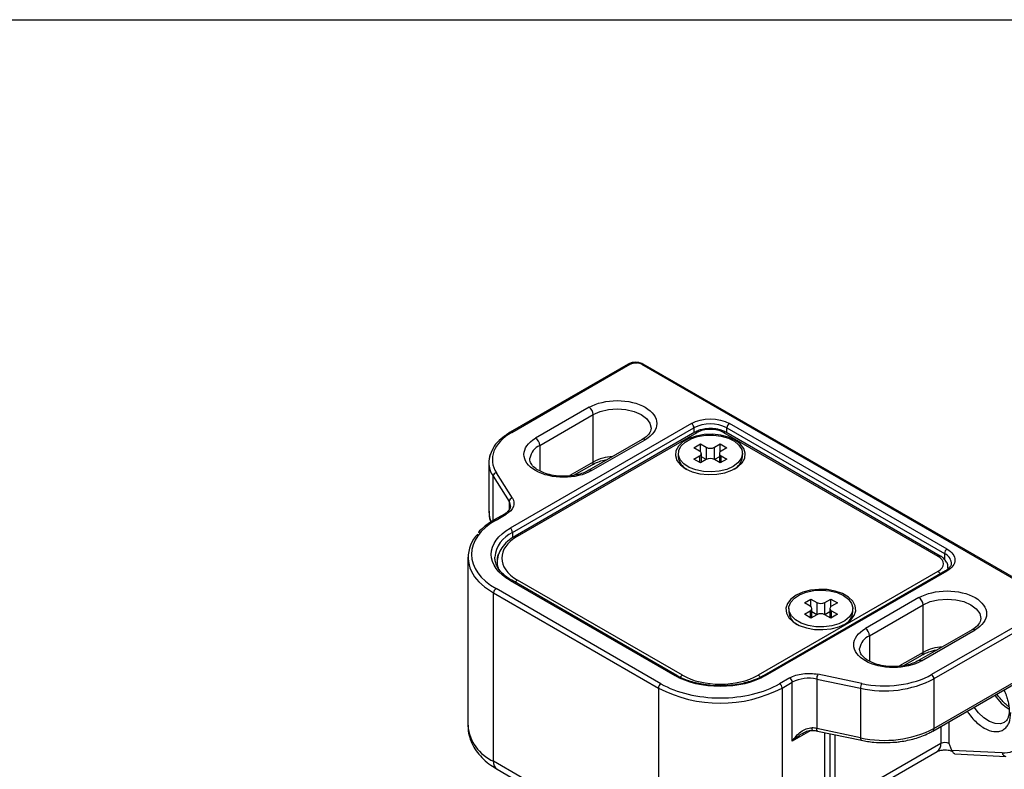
# Model space of a CAD drawing. Header units: millimetres. Extents: x 0 to 559, y 0 to 432.
# Tile 22 of 23: x 432 to 517, y 367 to 432. Entities that reach past the tile are written whole.
import ezdxf

# ---------------------------------------------------------------- set-up
doc = ezdxf.new("R2010")
doc.units = ezdxf.units.MM

msp = doc.modelspace()

# ---------------------------------------------------------------- linework, layer by layer
at = {"color": 7, "linetype": 'Continuous'}
msp.add_line((0, 431.8), (558.8, 431.8), dxfattribs=at)
for p, q in [((484.323, 402.248), (474.19, 396.398)), ((474.34, 396.383), (484.473, 402.233)), ((485.142, 402.387), (484.968, 402.407)), ((485.463, 402.233), (520.465, 382.027)), ((520.615, 382.042), (485.613, 402.248)), ((480.973, 398.539), (476.377, 395.886)), ((476.73, 395.273), (481.327, 397.927)), ((481.327, 393.844), (481.327, 397.927)), ((489.741, 397.151), (474.185, 388.171)), ((511.661, 386.375), (492.994, 397.151)), ((474.397, 387.803), (489.953, 396.784)), ((490.036, 396.395), (474.621, 387.496)), ((474.821, 387.477), (490.236, 396.375)), ((486.277, 396.743), (486.277, 396.709)), ((489.953, 396.784), (489.953, 396.347)), ((492.499, 396.375), (510.884, 385.762)), ((511.084, 385.782), (492.699, 396.395)), ((492.782, 396.784), (511.449, 386.007)), ((492.782, 396.347), (492.782, 396.784)), ((476.73, 395.273), (476.73, 393.077)), ((485.531, 395.788), (480.935, 393.135)), ((481.185, 393.11), (485.781, 395.763)), ((489.953, 395.069), (490.519, 395.396)), ((490.519, 395.396), (491.014, 395.11)), ((490.519, 394.732), (490.519, 395.396)), ((491.721, 395.11), (492.216, 395.396)), ((492.216, 395.396), (492.782, 395.069)), ((492.216, 394.732), (492.216, 395.396)), ((488.618, 394.579), (488.618, 394.294)), ((490.448, 394.784), (489.953, 395.069)), ((489.953, 394.09), (490.448, 394.375)), ((490.448, 394.375), (490.448, 393.804)), ((490.595, 393.807), (490.595, 394.579)), ((491.014, 395.11), (491.014, 394.049)), ((491.721, 394.049), (491.721, 395.11)), ((492.14, 394.579), (492.14, 393.807)), ((492.782, 395.069), (492.287, 394.784)), ((492.287, 394.375), (492.782, 394.09)), ((492.287, 393.804), (492.287, 394.375)), ((494.118, 394.294), (494.118, 394.579)), ((472.371, 393.812), (472.371, 389.566)), ((475.881, 394.09), (475.884, 394.17)), ((481.327, 393.844), (479.304, 392.676)), ((479.669, 392.718), (481.223, 393.615)), ((490.519, 393.763), (489.953, 394.09)), ((491.014, 394.049), (490.519, 393.763)), ((491.014, 394.049), (490.595, 394.291)), ((492.14, 394.291), (491.721, 394.049)), ((492.216, 393.763), (491.721, 394.049)), ((492.782, 394.09), (492.216, 393.763)), ((474.385, 390.758), (473.014, 392.931)), ((472.732, 392.627), (474.103, 390.454)), ((472.732, 388.81), (472.732, 392.627)), ((474.103, 390.454), (474.103, 389.724)), ((473.7, 389.38), (472.833, 388.879)), ((472.983, 388.865), (473.85, 389.365)), ((472.833, 388.879), (472.838, 388.882)), ((474.397, 387.803), (474.397, 387.337)), ((511.449, 386.007), (511.449, 385.482)), ((470.574, 385.681), (470.574, 371.228)), ((472.88, 385.534), (472.874, 385.681)), ((473.074, 385.272), (473.074, 384.923)), ((510.884, 384.456), (495.469, 375.557)), ((511.512, 384.512), (495.955, 375.531)), ((496.105, 375.516), (511.661, 384.497)), ((511.737, 384.64), (511.752, 384.772)), ((511.752, 384.683), (511.752, 384.782)), ((474.185, 383.68), (488.327, 375.516)), ((488.477, 375.531), (474.335, 383.695)), ((474.338, 383.693), (474.335, 383.695)), ((488.963, 375.557), (474.821, 383.721)), ((472.771, 382.619), (486.913, 374.455)), ((472.771, 368.166), (472.771, 382.619)), ((487.125, 374.822), (472.983, 382.986)), ((499.429, 381.762), (499.994, 382.088)), ((499.924, 381.476), (499.429, 381.762)), ((499.994, 382.088), (500.489, 381.803)), ((499.994, 381.425), (499.994, 382.088)), ((500.489, 381.803), (500.489, 380.741)), ((501.196, 381.803), (501.691, 382.088)), ((501.196, 380.741), (501.196, 381.803)), ((501.691, 382.088), (502.257, 381.762)), ((501.691, 381.425), (501.691, 382.088)), ((502.257, 381.762), (501.762, 381.476)), ((509.257, 382.211), (504.661, 379.558)), ((498.093, 381.272), (498.093, 380.986)), ((499.429, 380.782), (499.924, 381.068)), ((499.924, 381.068), (499.924, 380.496)), ((500.07, 380.499), (500.07, 381.272)), ((500.489, 380.741), (500.07, 380.983)), ((501.616, 380.983), (501.196, 380.741)), ((501.616, 381.272), (501.616, 380.499)), ((501.762, 381.068), (502.257, 380.782)), ((501.762, 380.496), (501.762, 381.068)), ((503.593, 380.986), (503.593, 381.272)), ((505.015, 378.945), (509.611, 381.598)), ((509.611, 377.516), (509.611, 381.598)), ((520.465, 381.456), (510.332, 375.606)), ((520.677, 381.088), (510.544, 375.238)), ((499.994, 380.456), (499.429, 380.782)), ((500.489, 380.741), (499.994, 380.456)), ((501.691, 380.456), (501.196, 380.741)), ((502.257, 380.782), (501.691, 380.456)), ((514.561, 380.415), (514.561, 380.381)), ((513.816, 379.46), (509.219, 376.806)), ((509.469, 376.782), (514.066, 379.435)), ((505.015, 378.945), (505.015, 376.749)), ((504.165, 377.761), (504.169, 377.841)), ((509.611, 377.516), (507.588, 376.348)), ((507.953, 376.39), (509.507, 377.287)), ((488.48, 375.529), (488.477, 375.531)), ((498.174, 375.323), (497.307, 374.822)), ((497.519, 374.455), (498.386, 374.955)), ((498.386, 369.893), (498.386, 374.955)), ((500.484, 375.224), (504.249, 374.433)), ((500.484, 375.224), (500.484, 370.978)), ((504.352, 374.841), (500.587, 375.632)), ((510.44, 370.764), (518.452, 375.389)), ((510.544, 370.992), (518.556, 375.618)), ((510.544, 375.238), (510.544, 370.992)), ((486.913, 374.455), (486.913, 360.002)), ((492.216, 374.641), (491.345, 374.684)), ((497.519, 374.455), (497.519, 360.002)), ((504.249, 374.433), (504.249, 370.187)), ((511.838, 369.697), (511.838, 371.571)), ((499.994, 370.821), (498.386, 369.893)), ((504.249, 370.187), (500.484, 370.978)), ((500.553, 370.76), (504.317, 369.969)), ((511.131, 371.162), (511.131, 369.697)), ((501.181, 362.116), (501.181, 370.628)), ((501.621, 370.535), (501.621, 362.728)), ((502.06, 364.46), (502.06, 370.443)), ((511.131, 369.697), (502.06, 364.46)), ((516.389, 368.888), (512.084, 369.096)), ((501.749, 363.774), (510.82, 369.01)), ((512.343, 368.804), (516.719, 368.593)), ((486.913, 360.002), (472.771, 368.166)), ((473.081, 367.479), (487.223, 359.315))]:
    msp.add_line(p, q)
at = {"flags": 128}
for points in [[(481.327, 397.927), (481.927, 398.193), (482.627, 398.36), (483.377, 398.417), (484.128, 398.36), (484.827, 398.193), (485.428, 397.927), (485.889, 397.58), (486.178, 397.176), (486.277, 396.743)], [(489.246, 393.273), (489.816, 393.016), (490.475, 392.844), (491.186, 392.769), (491.908, 392.794), (492.599, 392.918), (493.218, 393.134), (493.729, 393.43), (494.103, 393.787), (494.318, 394.186), (494.362, 394.602), (494.232, 395.013), (493.935, 395.394), (493.489, 395.722), (492.92, 395.98), (492.26, 396.151), (491.549, 396.226), (490.827, 396.201), (490.136, 396.077), (489.517, 395.861), (489.006, 395.566), (488.632, 395.209), (488.417, 394.81), (488.373, 394.393), (488.503, 393.983), (488.8, 393.602), (489.246, 393.273)], [(493.312, 393.457), (492.767, 393.213), (492.135, 393.055), (491.454, 392.993), (490.768, 393.03), (490.119, 393.165), (489.549, 393.389), (489.093, 393.687), (488.78, 394.042), (488.63, 394.43), (488.651, 394.828), (488.844, 395.21), (489.195, 395.552), (489.682, 395.834), (490.275, 396.036), (490.937, 396.147), (491.626, 396.16), (492.299, 396.073), (492.913, 395.892), (493.43, 395.629), (493.818, 395.3), (494.051, 394.926), (494.116, 394.53), (494.008, 394.136), (493.735, 393.771), (493.312, 393.457)], [(471.517, 383.579), (472.006, 383.136), (472.771, 382.619)], [(474.335, 383.695), (474.335, 383.695), (474.303, 383.707), (474.266, 383.709), (474.226, 383.7), (474.185, 383.68)], [(498.721, 382.415), (498.275, 382.086), (497.979, 381.706), (497.848, 381.295), (497.892, 380.878), (498.107, 380.48), (498.481, 380.122), (498.993, 379.827), (499.612, 379.611), (500.302, 379.487), (501.024, 379.462), (501.735, 379.537), (502.395, 379.708), (502.964, 379.966), (503.41, 380.294), (503.707, 380.675), (503.837, 381.086), (503.794, 381.502), (503.578, 381.901), (503.204, 382.258), (502.693, 382.554), (502.074, 382.77), (501.384, 382.894), (500.662, 382.919), (499.95, 382.844), (499.291, 382.672), (498.721, 382.415)], [(502.787, 382.395), (503.21, 382.08), (503.484, 381.715), (503.591, 381.322), (503.527, 380.926), (503.293, 380.551), (502.906, 380.222), (502.388, 379.959), (501.774, 379.778), (501.102, 379.691), (500.413, 379.704), (499.751, 379.815), (499.157, 380.018), (498.67, 380.299), (498.319, 380.641), (498.127, 381.024), (498.105, 381.421), (498.255, 381.81), (498.568, 382.164), (499.024, 382.463), (499.594, 382.686), (500.243, 382.821), (500.929, 382.859), (501.61, 382.796), (502.243, 382.638), (502.787, 382.395)], [(509.611, 381.598), (510.211, 381.865), (510.911, 382.032), (511.661, 382.089), (512.412, 382.032), (513.111, 381.865), (513.712, 381.598), (514.173, 381.252), (514.463, 380.848), (514.561, 380.415)], [(488.477, 375.531), (488.477, 375.531), (488.445, 375.543), (488.408, 375.545), (488.368, 375.536), (488.327, 375.516)], [(516.574, 371.502), (516.239, 371.385), (515.798, 371.4), (515.319, 371.57), (514.833, 371.887), (514.369, 372.328), (513.993, 372.814)], [(500.553, 370.76), (500.535, 370.769), (500.513, 370.797), (500.497, 370.842), (500.488, 370.903), (500.484, 370.978)], [(504.249, 370.187), (504.252, 370.112), (504.262, 370.051), (504.278, 370.006), (504.299, 369.978), (504.318, 369.969)]]:
    msp.add_lwpolyline(points, dxfattribs=at)
for centre, radius, start, end in [((484.385, 402.111), 0.151, 54.38242, 114.30712), ((485.551, 402.111), 0.151, 65.69288, 125.61758), ((480.559, 397.892), 0.768, 2.60548, 57.39452), ((489.493, 396.763), 0.461, 2.60548, 57.39452), ((491.368, 394.054), 3.074, 62.60967, 117.39033), ((493.242, 396.763), 0.461, 122.60548, 177.39452), ((474.252, 396.261), 0.151, 54.38355, 114.29416), ((490.119, 396.212), 0.201, 54.38242, 114.30712), ((492.616, 396.212), 0.201, 65.69288, 125.61758), ((477.352, 393.921), 1.488, 114.67144, 170.38539), ((475.963, 395.238), 0.768, 2.60548, 57.39452), ((485.635, 395.559), 0.251, 54.38242, 114.30712), ((474.549, 393.791), 2.179, 148.63707, 179.45147), ((490.371, 394.579), 0.218, 290.78342, 69.21658), ((491.368, 395.792), 0.769, 242.60967, 297.39033), ((492.364, 394.579), 0.218, 110.78342, 249.21658), ((474.56, 393.833), 2.19, 180.55323, 213.41635), ((481.082, 393.817), 0.246, 305.01333, 6.29885), ((483.25, 390.26), 4.068, 93.71432, 118.22436), ((490.013, 394.454), 1.405, 186.5746, 241.27575), ((491.368, 393.366), 0.769, 62.60967, 117.39033), ((492.76, 394.429), 1.365, 297.83894, 354.31072), ((473.074, 392.594), 0.343, 99.97572, 174.37974), ((481.039, 392.905), 0.252, 54.40804, 114.01361), ((474.444, 390.42), 0.343, 99.97572, 174.37974), ((473.495, 390.052), 0.729, 359.79586, 33.43386), ((474.489, 389.578), 2.118, 180.33347, 204.20298), ((473.762, 389.242), 0.151, 54.38242, 114.30712), ((472.894, 388.74), 0.153, 54.61747, 111.65404), ((473.452, 385.675), 2.853, 135.63304, 227.28257), ((475.476, 385.421), 2.615, 114.37466, 174.3052), ((473.936, 387.782), 0.461, 2.60548, 57.39452), ((474.704, 387.313), 0.201, 54.3835, 114.29479), ((511.91, 385.986), 0.461, 122.60548, 177.39452), ((511.032, 385.088), 1.009, 6.25479, 65.57636), ((474.801, 385.272), 1.726, 160.60275, 202.68875), ((511.001, 385.598), 0.202, 66.07995, 125.58378), ((510.581, 383.97), 0.572, 30.38456, 58.10288), ((511.574, 384.374), 0.151, 54.38242, 114.30712), ((475.123, 383.235), 0.572, 121.89712, 149.61544), ((473.231, 382.598), 0.461, 122.60548, 177.39452), ((500.843, 382.485), 0.769, 242.60967, 297.39033), ((508.843, 381.564), 0.768, 2.60548, 57.39452), ((499.38, 381.075), 1.29, 183.93145, 243.73663), ((499.846, 381.272), 0.218, 290.78342, 69.21658), ((501.839, 381.272), 0.218, 110.78342, 249.21658), ((502.271, 381.097), 1.327, 296.9592, 355.19045), ((500.843, 380.059), 0.769, 62.60967, 117.39033), ((504.247, 378.91), 0.768, 2.60548, 57.39452), ((513.919, 379.231), 0.251, 54.38242, 114.30712), ((505.636, 377.593), 1.488, 114.67144, 170.38539), ((509.373, 377.486), 0.24, 304.05635, 7.25583), ((511.535, 373.932), 4.068, 93.71432, 118.22436), ((509.323, 376.577), 0.252, 54.40804, 114.01361), ((489.263, 375.075), 0.568, 121.84404, 148.29761), ((495.17, 375.076), 0.566, 32.09347, 58.17232), ((496.018, 375.398), 0.147, 53.55839, 116.60611), ((497.926, 374.934), 0.461, 2.60548, 57.39452), ((499.806, 372.193), 3.106, 77.38172, 117.2046), ((501.363, 375.219), 0.879, 152.03449, 179.71321), ((506.284, 383.525), 9.317, 257.38172, 297.2046), ((510.083, 375.218), 0.461, 2.60548, 57.39452), ((487.373, 374.434), 0.461, 122.60548, 177.39452), ((492.216, 384.595), 11.443, 242.39104, 297.60896), ((497.059, 374.434), 0.461, 2.60548, 57.39452), ((505.128, 374.428), 0.879, 152.03449, 179.71321), ((518.922, 375.865), 3.757, 212.71211, 239.06696), ((474.295, 371.579), 3.738, 185.39445, 245.92569), ((500.449, 370.979), 0.371, 171.24317, 204.92497), ((499.819, 367.791), 3.255, 78.20047, 85.34025), ((506.284, 379.279), 9.317, 257.38172, 297.2046), ((510.301, 370.965), 0.245, 303.59705, 6.42701), ((510.418, 369.606), 0.719, 304.05635, 7.25583), ((511.485, 369.015), 0.769, 62.60967, 117.39033), ((516.767, 368.977), 0.388, 193.30435, 262.46159), ((473.484, 368.075), 0.719, 172.74417, 235.94365)]:
    msp.add_arc(centre, radius, start, end)
for points, knots in [([(484.968, 402.407), (484.835, 402.396), (484.651, 402.382), (484.441, 402.312), (484.365, 402.266), (484.328, 402.244)], [0, 0, 0, 0, 0.573895, 0.790214, 1, 1, 1, 1]), ([(484.473, 402.233), (484.542, 402.265), (484.649, 402.314), (484.802, 402.343), (484.873, 402.346), (484.897, 402.347)], [0, 0, 0, 0, 0.5507749, 0.8498833, 1, 1, 1, 1]), ([(484.897, 402.347), (484.921, 402.349), (484.992, 402.355), (485.063, 402.348), (485.11, 402.343)], [0, 0, 0, 0, 0.3341676, 1, 1, 1, 1]), ([(485.61, 402.245), (485.576, 402.265), (485.482, 402.319), (485.324, 402.373), (485.195, 402.383), (485.142, 402.387)], [0, 0, 0, 0, 0.253154, 0.695879, 1, 1, 1, 1]), ([(480.973, 398.539), (481.611, 398.907), (482.476, 399.114), (484.279, 399.114), (485.144, 398.907), (486.419, 398.171), (486.777, 397.672), (486.777, 396.631), (486.419, 396.131), (485.781, 395.763)], [0, 0, 0, 0, 0.25, 0.25, 0.5, 0.5, 0.75, 0.75, 1, 1, 1, 1]), ([(474.34, 396.383), (473.573, 395.941), (473.04, 395.38), (472.571, 394.157), (472.643, 393.52), (473.014, 392.931)], [0, 0, 0, 0, 0.5, 0.5, 1, 1, 1, 1]), ([(474.19, 396.398), (473.918, 396.22), (473.373, 395.863), (472.834, 395.278), (472.657, 394.874), (472.584, 394.707)], [0, 0, 0, 0, 0.368682, 0.739381, 1, 1, 1, 1]), ([(486.277, 396.743), (486.245, 396.575), (486.18, 396.236), (485.749, 395.938), (485.531, 395.788)], [0, 0, 0, 0, 0.4940129, 1, 1, 1, 1]), ([(491.368, 396.719), (491.173, 396.71), (490.904, 396.696), (490.538, 396.609), (490.277, 396.525), (490.112, 396.432), (490.04, 396.392)], [0, 0, 0, 0, 0.400192, 0.553963, 0.805996, 1, 1, 1, 1]), ([(492.499, 396.375), (492.199, 396.549), (491.792, 396.646), (490.943, 396.646), (490.536, 396.549), (490.236, 396.375)], [0, 0, 0, 0, 0.5, 0.5, 1, 1, 1, 1]), ([(492.695, 396.393), (492.685, 396.4), (492.588, 396.471), (492.375, 396.55), (492.069, 396.646), (491.737, 396.706), (491.496, 396.715), (491.368, 396.719)], [0, 0, 0, 0, 0.030455, 0.293977, 0.5008, 0.735281, 1, 1, 1, 1]), ([(481.185, 393.11), (479.858, 392.344), (477.704, 392.344), (475.05, 393.876), (475.05, 395.12), (476.377, 395.886)], [0, 0, 0, 0, 0.5, 0.5, 1, 1, 1, 1]), ([(472.584, 394.707), (472.546, 394.637), (472.381, 394.332), (472.375, 394.008), (472.371, 393.758)], [0, 0, 0, 0, 0.230182, 1, 1, 1, 1]), ([(480.935, 393.135), (480.774, 393.053), (480.463, 392.894), (479.761, 392.692), (478.888, 392.591), (477.957, 392.664), (477.245, 392.842), (476.686, 393.082), (476.253, 393.372), (475.94, 393.725), (475.901, 393.963), (475.881, 394.09)], [0, 0, 0, 0, 0.090762, 0.175915, 0.328524, 0.458299, 0.564923, 0.653606, 0.753808, 0.869294, 1, 1, 1, 1]), ([(481.223, 393.615), (481.385, 393.695), (481.698, 393.85), (482.135, 393.999), (482.412, 394.025), (482.489, 394.032)], [0, 0, 0, 0, 0.43485, 0.842821, 1, 1, 1, 1]), ([(474.385, 390.758), (474.534, 390.52), (474.563, 390.263), (474.374, 389.77), (474.159, 389.544), (473.85, 389.365)], [0, 0, 0, 0, 0.5, 0.5, 1, 1, 1, 1]), ([(472.389, 389.627), (472.384, 389.524), (472.371, 389.213), (472.435, 388.894), (472.535, 388.698), (472.537, 388.695)], [0, 0, 0, 0, 0.328114, 0.988304, 1, 1, 1, 1]), ([(474.211, 390.052), (474.211, 390.006), (474.213, 389.902), (474.12, 389.728), (473.942, 389.545), (473.798, 389.426), (473.7, 389.38), (473.7, 389.38)], [0, 0, 0, 0, 0.215365, 0.497491, 0.754235, 0.999344, 1, 1, 1, 1]), ([(472.983, 388.865), (471.633, 388.085), (470.874, 387.028), (470.874, 384.823), (471.633, 383.766), (472.983, 382.986)], [0, 0, 0, 0, 0.5, 0.5, 1, 1, 1, 1]), ([(472.841, 388.874), (472.716, 388.804), (472.384, 388.615), (471.93, 388.257), (471.594, 387.965), (471.465, 387.8), (471.461, 387.794)], [0, 0, 0, 0, 0.226414, 0.604108, 0.986012, 1, 1, 1, 1]), ([(474.185, 383.68), (473.153, 384.276), (472.574, 385.083), (472.574, 386.768), (473.153, 387.575), (474.185, 388.171)], [0, 0, 0, 0, 0.5, 0.5, 1, 1, 1, 1]), ([(474.621, 387.496), (474.395, 387.348), (473.94, 387.051), (473.446, 386.506), (473.27, 386.107), (473.183, 385.909)], [0, 0, 0, 0, 0.332734, 0.668389, 1, 1, 1, 1]), ([(511.661, 386.375), (512.093, 386.126), (512.335, 385.788), (512.335, 385.084), (512.093, 384.746), (511.661, 384.497)], [0, 0, 0, 0, 0.5, 0.5, 1, 1, 1, 1]), ([(474.343, 383.699), (474.267, 383.741), (474.029, 383.873), (473.7, 384.129), (473.361, 384.46), (473.106, 384.818), (472.934, 385.184), (472.901, 385.43), (472.885, 385.55)], [0, 0, 0, 0, 0.082824, 0.260553, 0.440575, 0.624609, 0.816848, 1, 1, 1, 1]), ([(473.183, 385.909), (473.181, 385.905), (473.077, 385.702), (473.075, 385.485), (473.074, 385.272)], [0, 0, 0, 0, 0.017573, 1, 1, 1, 1]), ([(511.736, 384.77), (511.74, 384.823), (511.755, 384.995), (511.633, 385.276), (511.41, 385.568), (511.189, 385.71), (511.08, 385.779)], [0, 0, 0, 0, 0.127271, 0.421471, 0.717147, 1, 1, 1, 1]), ([(512.024, 385.195), (512.024, 385.146), (512.026, 385.038), (511.932, 384.859), (511.754, 384.677), (511.61, 384.558), (511.512, 384.512), (511.511, 384.512)], [0, 0, 0, 0, 0.229405, 0.506483, 0.758632, 0.999356, 1, 1, 1, 1]), ([(509.257, 382.211), (509.895, 382.579), (510.76, 382.786), (512.563, 382.786), (513.428, 382.579), (514.703, 381.843), (515.061, 381.344), (515.061, 380.302), (514.703, 379.803), (514.066, 379.435)], [0, 0, 0, 0, 0.25, 0.25, 0.5, 0.5, 0.75, 0.75, 1, 1, 1, 1]), ([(514.561, 380.415), (514.529, 380.247), (514.464, 379.908), (514.034, 379.61), (513.816, 379.46)], [0, 0, 0, 0, 0.4940129, 1, 1, 1, 1]), ([(509.469, 376.782), (508.832, 376.414), (507.967, 376.207), (506.164, 376.207), (505.299, 376.414), (504.024, 377.15), (503.665, 377.649), (503.665, 378.69), (504.024, 379.189), (504.661, 379.558)], [0, 0, 0, 0, 0.25, 0.25, 0.5, 0.5, 0.75, 0.75, 1, 1, 1, 1]), ([(509.219, 376.806), (509.059, 376.725), (508.747, 376.566), (508.046, 376.364), (507.172, 376.263), (506.242, 376.336), (505.529, 376.514), (504.97, 376.754), (504.538, 377.044), (504.224, 377.397), (504.186, 377.635), (504.165, 377.761)], [0, 0, 0, 0, 0.090762, 0.175915, 0.328524, 0.458299, 0.564923, 0.653606, 0.753808, 0.869294, 1, 1, 1, 1]), ([(509.509, 377.286), (509.513, 377.289), (509.618, 377.36), (509.894, 377.481), (510.29, 377.616), (510.605, 377.694), (510.768, 377.717), (510.806, 377.722)], [0, 0, 0, 0, 0.014332, 0.338847, 0.674468, 0.925073, 1, 1, 1, 1]), ([(496.105, 375.516), (495.074, 374.921), (493.675, 374.586), (490.757, 374.586), (489.358, 374.921), (488.327, 375.516)], [0, 0, 0, 0, 0.5, 0.5, 1, 1, 1, 1]), ([(491.345, 374.684), (491.333, 374.685), (491.2, 374.691), (490.875, 374.74), (490.369, 374.824), (489.798, 374.969), (489.247, 375.157), (488.8, 375.348), (488.566, 375.487), (488.485, 375.535)], [0, 0, 0, 0, 0.0103303, 0.1213955, 0.3041295, 0.4910233, 0.6884892, 0.8911259, 1, 1, 1, 1]), ([(495.949, 375.535), (495.809, 375.457), (495.497, 375.281), (494.939, 375.065), (494.336, 374.886), (493.769, 374.772), (493.383, 374.71), (493.19, 374.695), (493.162, 374.693)], [0, 0, 0, 0, 0.1843154, 0.4138026, 0.6277335, 0.8184217, 0.974101, 1, 1, 1, 1]), ([(498.174, 375.323), (498.484, 375.501), (498.875, 375.625), (499.73, 375.735), (500.176, 375.718), (500.587, 375.632)], [0, 0, 0, 0, 0.5, 0.5, 1, 1, 1, 1]), ([(504.352, 374.841), (505.371, 374.626), (506.476, 374.585), (508.594, 374.856), (509.565, 375.163), (510.332, 375.606)], [0, 0, 0, 0, 0.5, 0.5, 1, 1, 1, 1]), ([(487.125, 374.822), (488.475, 374.043), (490.307, 373.605), (494.126, 373.605), (495.957, 374.043), (497.307, 374.822)], [0, 0, 0, 0, 0.5, 0.5, 1, 1, 1, 1]), ([(493.162, 374.693), (492.996, 374.677), (492.682, 374.647), (492.365, 374.643), (492.216, 374.641)], [0, 0, 0, 0, 0.532668, 1, 1, 1, 1]), ([(516.532, 374.28), (516.584, 374.183), (516.676, 374.007), (516.791, 373.696), (516.896, 373.356), (516.972, 372.971), (517.003, 372.602), (516.986, 372.264), (516.923, 371.973), (516.82, 371.742), (516.703, 371.585), (516.609, 371.533), (516.569, 371.51)], [0, 0, 0, 0, 0.078003, 0.140532, 0.242477, 0.345398, 0.45271, 0.561494, 0.671626, 0.784776, 0.906573, 1, 1, 1, 1]), ([(516.974, 372.849), (516.894, 372.905), (516.714, 373.033), (516.457, 373.286), (516.201, 373.581), (516.034, 373.796), (515.952, 373.927), (515.944, 373.941)], [0, 0, 0, 0, 0.219293, 0.492691, 0.71381, 0.970784, 1, 1, 1, 1]), ([(513.396, 372.47), (513.456, 372.374), (513.635, 372.092), (514.112, 371.551), (514.842, 370.959), (515.579, 370.699), (516.114, 370.71), (516.48, 370.844), (516.777, 371.094), (517.063, 371.548), (517.111, 372.035), (517.142, 372.351)], [0, 0, 0, 0, 0.0463178, 0.1370587, 0.3037668, 0.4704749, 0.5611425, 0.6518834, 0.742551, 0.8332919, 1, 1, 1, 1]), ([(470.592, 371.26), (470.587, 371.156), (470.57, 370.803), (470.701, 370.218), (470.973, 369.535), (471.376, 368.905), (471.901, 368.329), (472.472, 367.849), (472.903, 367.595), (473.089, 367.486)], [0, 0, 0, 0, 0.067819, 0.230948, 0.385567, 0.544854, 0.708502, 0.874122, 1, 1, 1, 1]), ([(498.386, 369.893), (498.489, 370.045), (498.602, 370.191), (498.847, 370.46), (498.979, 370.583), (499.267, 370.799), (499.419, 370.89), (499.743, 371.015), (499.914, 371.05), (500.083, 371.036)], [0, 0, 0, 0, 0.25, 0.25, 0.5, 0.5, 0.75, 0.75, 1, 1, 1, 1]), ([(499.319, 370.6), (499.453, 370.669), (499.65, 370.769), (499.925, 370.827), (500.052, 370.824), (500.113, 370.823)], [0, 0, 0, 0, 0.5302766, 0.7743765, 1, 1, 1, 1]), ([(499.996, 370.822), (500.116, 370.817), (500.308, 370.809), (500.486, 370.773), (500.553, 370.759)], [0, 0, 0, 0, 0.6290651, 1, 1, 1, 1]), ([(506.301, 369.767), (506.625, 369.775), (507.08, 369.787), (507.737, 369.867), (508.284, 369.961), (508.907, 370.114), (509.518, 370.32), (510.038, 370.537), (510.323, 370.704), (510.433, 370.769)], [0, 0, 0, 0, 0.212607, 0.298704, 0.440595, 0.58622, 0.740785, 0.90028, 1, 1, 1, 1]), ([(516.389, 368.888), (517.036, 368.857), (517.584, 369.09), (518.352, 370.028), (518.556, 370.714), (518.556, 371.535)], [0, 0, 0, 0, 0.5, 0.5, 1, 1, 1, 1]), ([(498.386, 369.893), (498.635, 370.123), (498.926, 370.392), (499.292, 370.576), (499.345, 370.602)], [0, 0, 0, 0, 0.854022, 1, 1, 1, 1]), ([(504.318, 369.97), (504.491, 369.936), (504.84, 369.868), (505.503, 369.788), (505.995, 369.775), (506.301, 369.767)], [0, 0, 0, 0, 0.270017, 0.545095, 1, 1, 1, 1]), ([(510.826, 369.013), (510.829, 369.014), (510.841, 369.023), (510.92, 369.059), (511.046, 369.097), (511.198, 369.128), (511.346, 369.145), (511.447, 369.147), (511.485, 369.147)], [0, 0, 0, 0, 0.067178, 0.290954, 0.488767, 0.664075, 0.87338, 1, 1, 1, 1]), ([(511.485, 369.147), (511.577, 369.144), (511.706, 369.139), (511.872, 369.109), (511.992, 369.078), (512.098, 369.038), (512.133, 369.019), (512.151, 369.009)], [0, 0, 0, 0, 0.3043675, 0.427048, 0.6182059, 0.8071543, 1, 1, 1, 1]), ([(512.084, 369.096), (512.063, 369.145), (512.019, 369.244), (511.936, 369.444), (511.877, 369.596), (511.838, 369.697)], [0, 0, 0, 0, 0.242394, 0.49921, 1, 1, 1, 1]), ([(512.343, 368.809), (512.332, 368.809), (512.303, 368.81), (512.229, 368.863), (512.15, 368.961), (512.106, 369.051), (512.084, 369.096)], [0, 0, 0, 0, 0.185426, 0.467487, 0.733657, 1, 1, 1, 1])]:
    msp.add_open_spline(points, degree=3, knots=knots)
for points in [[(485.463, 402.233), (485.298, 402.329), (485.061, 402.37), (484.832, 402.344)], [(489.741, 397.151), (490.639, 397.669), (492.096, 397.669), (492.994, 397.151)], [(474.821, 387.477), (473.026, 386.44), (473.026, 384.758), (474.821, 383.721)], [(510.884, 384.456), (511.508, 384.816), (511.508, 385.402), (510.884, 385.762)], [(488.963, 375.557), (490.759, 374.521), (493.674, 374.521), (495.469, 375.557)]]:
    msp.add_open_spline(points, degree=3)

doc.saveas('drawing.dxf')
